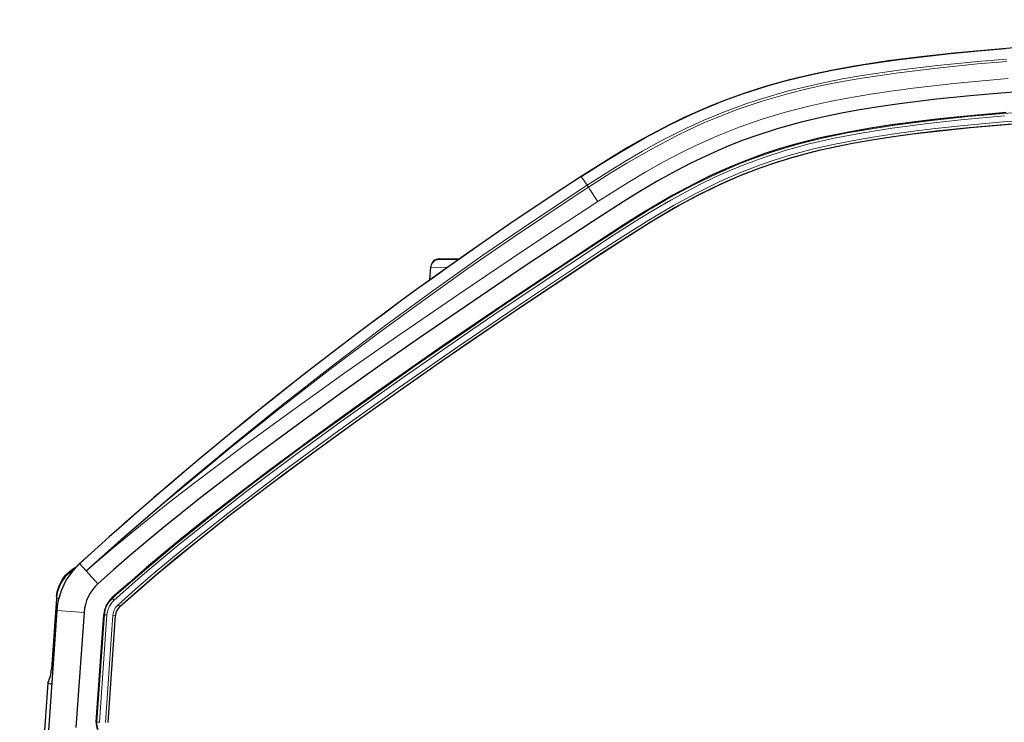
# Model space of a CAD drawing. Extents: x -370 to 1872, y -943 to 1937.
# Tile 29 of 43: x 497 to 616, y 1574 to 1658. Entities that reach past the tile are written whole.
import ezdxf

# ---------------------------------------------------------------- set-up
doc = ezdxf.new("R2010")
doc.units = 0

msp = doc.modelspace()

# ---------------------------------------------------------------- linework, layer by layer
at = {"color": 7, "lineweight": 15}
for p, q in [((565.717712, 1638.343384), (565.026184, 1639.40625)), ((565.717712, 1638.343384), (565.878906, 1638.095703)), ((546.881775, 1628.451172), (548.889526, 1628.430176)), ((547.884583, 1629.450195), (547.879333, 1629.381592)), ((505.351074, 1591.878662), (504.556213, 1592.753662)), ((508.447327, 1588.60437), (508.500916, 1588.545288)), ((508.501038, 1588.545166), (508.704285, 1588.321289)), ((505.083282, 1586.859497), (501.808502, 1587.088501)), ((509.191711, 1587.783936), (509.391479, 1587.563721)), ((509.39978, 1587.554565), (509.391479, 1587.563721)), ((506.644104, 1573.640137), (507.549927, 1586.586182)), ((506.945557, 1573.61792), (507.851074, 1586.563477)), ((507.470428, 1586.591797), (507.549927, 1586.586182)), ((507.55011, 1586.586182), (507.851074, 1586.563477)), ((507.671844, 1573.595947), (508.574768, 1586.512817)), ((507.968872, 1573.576416), (508.872131, 1586.493774)), ((508.574768, 1586.512817), (508.871857, 1586.493652)), ((508.88443, 1586.49292), (508.872131, 1586.493774)), ((506.644104, 1573.640137), (506.563904, 1573.627563)), ((506.644287, 1573.640137), (506.945557, 1573.61792))]:
    msp.add_line(p, q, dxfattribs=at)
at = {"color": 7, "lineweight": 30}
for p, q in [((546.774597, 1626.918457), (546.881775, 1628.451172)), ((546.881775, 1628.451172), (546.882324, 1628.458984)), ((546.882019, 1628.45459), (546.887939, 1628.532959)), ((547.884583, 1629.450195), (550.332886, 1629.450195)), ((505.352722, 1591.876953), (506.755768, 1590.31665)), ((506.755768, 1590.31665), (506.759033, 1590.31311)), ((501.749451, 1588.549805), (501.154297, 1580.038696)), ((501.808502, 1587.088501), (497.895081, 1531.122803)), ((501.80838, 1587.067871), (497.896393, 1531.122803)), ((505.083282, 1586.859497), (504.113586, 1572.991943)), ((506.563904, 1573.627563), (507.470428, 1586.591797)), ((507.981384, 1573.578369), (508.88443, 1586.49292)), ((500.736023, 1578.35791), (497.327087, 1529.607666))]:
    msp.add_line(p, q, dxfattribs=at)
for points in [[(565.026184, 1639.40625), (567.850647, 1641.199951), (570.255737, 1642.653076), (572.696533, 1644.04541), (575.665039, 1645.613037), (578.421814, 1646.932617), (579.727966, 1647.51001), (582.328125, 1648.567627), (584.570068, 1649.381348), (587.454712, 1650.30127), (589.425537, 1650.85498), (591.407715, 1651.355713), (593.328735, 1651.79248), (595.259766, 1652.188721), (599.139709, 1652.875122), (603.003662, 1653.44043), (605.695923, 1653.779907), (609.503967, 1654.198608), (613.315186, 1654.560303), (616.18158, 1654.804443)], [(613.983521, 1654.617432), (609.989624, 1654.246094), (606.006958, 1653.81543), (602.019531, 1653.304688), (597.981995, 1652.682861), (595.799744, 1652.29126), (593.626465, 1651.854736), (591.795288, 1651.445801), (589.977051, 1650.998169), (587.34552, 1650.267944), (584.750366, 1649.441528), (582.182983, 1648.510742), (580.57782, 1647.868408), (578.991821, 1647.1875), (577.355774, 1646.437012), (575.738159, 1645.647949), (572.615723, 1643.999023), (570.686768, 1642.903931), (568.780334, 1641.769531), (565.02655, 1639.404907)], [(622.174438, 1649.969727), (614.61554, 1649.365479), (611.91333, 1649.122314), (607.863708, 1648.707031), (603.372314, 1648.154663), (600.848206, 1647.790527), (598.342285, 1647.380859), (596.393372, 1647.022583), (594.461365, 1646.627441), (591.529785, 1645.938721), (588.643188, 1645.137939), (586.050964, 1644.298828), (584.529175, 1643.747559), (583.018494, 1643.155518), (581.520203, 1642.523926), (580.036804, 1641.855469), (578.241211, 1640.989624), (576.462097, 1640.072021), (574.266846, 1638.864258), (572.095459, 1637.595703), (570.070251, 1636.352905), (566.330261, 1633.944092), (558.392761, 1628.696167), (551.935913, 1624.341797), (545.528015, 1619.941772), (540.743164, 1616.599854), (535.987, 1613.223999), (531.410034, 1609.91626), (526.862671, 1606.561523), (523.981506, 1604.394043), (519.181519, 1600.694824), (514.473389, 1596.929688), (510.567932, 1593.666626), (508.649902, 1592.00293), (506.759033, 1590.31311)], [(616.226807, 1647.09375), (610.715637, 1646.594727), (607.881287, 1646.293945), (605.008057, 1645.949219), (602.16272, 1645.560547), (599.70459, 1645.178101), (597.271057, 1644.74707), (593.836853, 1644.029053), (592.103638, 1643.608154), (590.387817, 1643.146851), (588.76709, 1642.666016), (587.162781, 1642.143311), (585.028564, 1641.369629), (582.912659, 1640.510986), (580.820435, 1639.57251), (579.272461, 1638.821777), (577.743042, 1638.03479), (576.076294, 1637.128662), (574.414307, 1636.179688), (572.237549, 1634.873779), (570.070068, 1633.511353), (567.266663, 1631.688965), (556.964783, 1624.8479), (548.62915, 1619.168213), (540.584778, 1613.550659), (536.61908, 1610.723877), (532.665649, 1607.861084), (527.393433, 1603.961182), (522.120056, 1599.942627), (519.493225, 1597.885498), (516.884766, 1595.797607), (512.608765, 1592.25293), (510.511353, 1590.443604), (508.447327, 1588.60437)], [(509.39978, 1587.554565), (511.591797, 1589.505493), (513.81665, 1591.418823), (518.127808, 1594.97998), (522.59729, 1598.518555), (527.407288, 1602.198486), (532.493286, 1605.978516), (537.954529, 1609.9375), (542.939453, 1613.477539), (548.328979, 1617.238037), (557.330444, 1623.38501), (566.4021, 1629.42627), (569.981201, 1631.767456), (573.190979, 1633.795654), (573.911194, 1634.233154), (576.821716, 1635.921631), (579.014282, 1637.100098), (581.578369, 1638.362305), (584.191467, 1639.510742), (586.595215, 1640.441162), (588.370483, 1641.052002), (590.164612, 1641.607666), (592.004456, 1642.118286), (593.864624, 1642.5802), (595.78772, 1643.006592), (597.731689, 1643.391357), (600.047729, 1643.798096), (602.391907, 1644.161621), (604.94519, 1644.512085), (607.53064, 1644.827393), (611.916687, 1645.287842), (617.570679, 1645.781738)], [(501.766113, 1588.734985), (501.86084, 1589.356567), (502.110931, 1590.135376), (502.49765, 1590.852295), (502.865784, 1591.33728), (503.247498, 1591.723389), (503.673035, 1592.060791), (504.135376, 1592.344238)]]:
    msp.add_lwpolyline(points, dxfattribs=at)
at = {"color": 7, "lineweight": 15}
for points in [[(565.717712, 1638.343384), (568.458679, 1640.084961), (570.29303, 1641.201294), (572.388794, 1642.42041), (574.51001, 1643.58667), (577.692871, 1645.194824), (579.704712, 1646.116943), (582.30304, 1647.197998), (584.864441, 1648.141724), (586.874512, 1648.800415), (590.00061, 1649.695435), (592.243225, 1650.249878), (594.369751, 1650.716553), (596.511108, 1651.135742), (598.878967, 1651.54834), (603.279358, 1652.197998), (607.957764, 1652.760986), (612.836914, 1653.244385), (616.283875, 1653.540527)], [(565.878906, 1638.095703), (568.590332, 1639.818848), (570.517029, 1640.990723), (573.489075, 1642.697021), (576.508484, 1644.286865), (577.98584, 1645.006836), (579.531189, 1645.717041), (581.094177, 1646.390625), (583.943665, 1647.501953), (586.933228, 1648.509155), (590.02417, 1649.395996), (592.241577, 1649.946045), (594.363159, 1650.41333), (596.500366, 1650.833252), (598.85791, 1651.245361), (603.244568, 1651.895264), (607.914795, 1652.459106), (612.80188, 1652.944336), (616.307617, 1653.24585)], [(567.001099, 1636.35791), (570.690918, 1638.681152), (572.806763, 1639.935791), (574.944763, 1641.135498), (577.098816, 1642.268066), (578.842346, 1643.123291), (581.437012, 1644.290527), (584.070679, 1645.34375), (586.950073, 1646.344727), (589.496704, 1647.108887), (592.445801, 1647.868652), (594.985657, 1648.429688), (597.118042, 1648.84375), (599.879822, 1649.314941), (602.669739, 1649.729126), (605.035095, 1650.040283), (609.936951, 1650.592163), (615.992493, 1651.143555), (616.483643, 1651.184326)], [(621.866089, 1647.454224), (615.945312, 1646.985229), (611.636963, 1646.600342), (607.294067, 1646.142212), (602.826782, 1645.571289), (598.832947, 1644.94519), (597.111511, 1644.631592), (594.112854, 1644.006348), (591.158875, 1643.27356), (588.250671, 1642.415527), (585.765625, 1641.558594), (583.987122, 1640.868896), (581.346436, 1639.725586), (578.758057, 1638.469238), (576.964905, 1637.523804), (575.193787, 1636.535156), (573.246948, 1635.391602), (569.882019, 1633.292969), (565.360901, 1630.34021), (556.486755, 1624.427612), (553.033691, 1622.087769), (545.006104, 1616.557739), (537.710449, 1611.407227), (531.355957, 1606.80249), (525.40918, 1602.364258), (520.560791, 1598.625244), (515.896729, 1594.890259), (512.396118, 1591.967041), (508.975464, 1588.973999), (508.500916, 1588.545288)], [(616.036011, 1646.689697), (610.788696, 1646.213623), (606.810303, 1645.781616), (602.483154, 1645.217041), (598.75238, 1644.624512), (595.52356, 1644.005371), (592.346497, 1643.272217), (589.581726, 1642.511475), (587.025574, 1641.688843), (584.61792, 1640.796387), (582.868164, 1640.07312), (581.138062, 1639.296387), (579.384216, 1638.447754), (577.655457, 1637.552856), (575.828491, 1636.54895), (574.021057, 1635.502441), (572.000732, 1634.276001), (568.922729, 1632.312256), (563.506653, 1628.754639), (555.504639, 1623.399902), (551.933167, 1620.971558), (543.847412, 1615.379395), (536.501282, 1610.167969), (530.450073, 1605.759277), (524.765869, 1601.494629), (519.361267, 1597.292969), (516.638611, 1595.105225), (513.968445, 1592.900391), (511.561035, 1590.850586), (508.704285, 1588.321289)], [(509.191742, 1587.783936), (511.295837, 1589.657959), (513.429932, 1591.496948), (515.994995, 1593.640869), (518.609009, 1595.764648), (522.408325, 1598.763916), (525.735291, 1601.321289), (529.187988, 1603.919922), (535.794006, 1608.764648), (543.077759, 1613.954102), (550.785828, 1619.307861), (558.537109, 1624.571167), (567.33783, 1630.412354), (570.022644, 1632.164062), (573.152161, 1634.135864), (576.146484, 1635.898804), (578.910522, 1637.395996), (581.735107, 1638.7771), (584.223938, 1639.859619), (586.63031, 1640.783813), (588.410767, 1641.391479), (590.210632, 1641.944336), (592.873779, 1642.6604), (595.577759, 1643.279541), (598.322144, 1643.81543), (600.40625, 1644.170898), (602.512207, 1644.492554), (605.088745, 1644.843262), (607.697266, 1645.158813), (611.627136, 1645.571655), (615.89978, 1645.955322), (624.396362, 1646.618896)], [(509.391479, 1587.563721), (511.496002, 1589.43811), (513.631226, 1591.277832), (516.195435, 1593.420654), (518.809204, 1595.544067), (522.594604, 1598.532104), (525.91156, 1601.081787), (529.353882, 1603.672485), (535.954102, 1608.513184), (543.231812, 1613.698364), (550.936829, 1619.050293), (558.685791, 1624.312012), (567.479675, 1630.148926), (570.14917, 1631.890869), (573.315796, 1633.886475), (576.350342, 1635.671509), (579.107239, 1637.161865), (581.922607, 1638.535156), (584.402039, 1639.610352), (586.800232, 1640.528076), (588.576294, 1641.131836), (590.372375, 1641.680908), (593.032166, 1642.392578), (595.734375, 1643.008057), (598.478516, 1643.540771), (600.563477, 1643.894409), (602.671021, 1644.214478), (605.243408, 1644.562744), (607.84845, 1644.876221), (611.769409, 1645.286133), (616.015625, 1645.666016), (624.519043, 1646.329102)], [(505.351074, 1591.878662), (509.927856, 1595.949097), (512.819702, 1598.470581), (517.19751, 1602.2146), (523.007507, 1607.051147), (528.897461, 1611.80481), (534.854492, 1616.463867), (540.880005, 1621.02832), (546.982178, 1625.502319), (553.168884, 1629.889404), (559.13446, 1633.981445), (565.717712, 1638.343384)], [(505.353119, 1591.876465), (509.848145, 1595.854736), (514.84137, 1600.145508), (519.907898, 1604.376465), (522.836365, 1606.769531), (528.752258, 1611.49292), (534.731323, 1616.123047), (540.775269, 1620.662842), (546.037231, 1624.503784), (551.355835, 1628.283447), (556.728943, 1631.999268), (564.041687, 1636.894653), (565.878418, 1638.095459)], [(567.001099, 1636.35791), (562.01239, 1633.089355), (558.039734, 1630.455322), (550.365845, 1625.291748), (542.75, 1620.066528), (536.531372, 1615.717896), (530.353943, 1611.312012), (524.230225, 1606.839355), (518.19812, 1602.298584), (515.241516, 1600.009033), (512.327087, 1597.69873), (508.536072, 1594.591553), (506.153076, 1592.556519), (505.367371, 1591.860596)], [(547.879333, 1629.38147), (547.88031, 1629.380615), (547.882629, 1629.379883), (547.909424, 1629.376587), (548.146912, 1629.366455), (550.166748, 1629.334595)]]:
    msp.add_lwpolyline(points, dxfattribs=at)
at = {"color": 7, "lineweight": 30}
for centre, radius, start, end in [((702.34259, 590.932861), 1067.348295, 85.251409, 94.748596), ((824.615234, 1240.416748), 476.003188, 123.048686, 132.251669), ((824.615173, 1240.41687), 476.001768, 123.048727, 132.249142), ((547.884583, 1628.450317), 0.999848, 89.999183, 175.26305), ((506.24234, 1588.23584), 4.5, 121.554076, 176.003402), ((510.287659, 1586.474854), 8.5, 132.249142, 176.000069), ((510.237915, 1586.499023), 8.450016, 132.251696, 176.000014), ((510.237976, 1586.499023), 5.167262, 132.368356, 175.99985), ((510.463135, 1586.382568), 3, 132.216029, 176.000069), ((510.463257, 1586.382446), 1.582692, 132.21831, 175.998129), ((496.170319, 1580.387451), 5, 336.033705, 355.996932), ((506.191681, 1599.337646), 21.677807, 255.424162, 256.662858), ((508.55896, 1573.488037), 1.999925, 176.000069, 201.839593)]:
    msp.add_arc(centre, radius, start, end, dxfattribs=at)
at = {"color": 7, "lineweight": 15}
for centre, radius, start, end in [((162.606567, 1376.1427), 480.881644, 32.760009, 33.006486), ((547.879333, 1628.38147), 0.999995, 89.999688, 175.999768), ((510.463257, 1586.382324), 2.920463, 132.216166, 175.997569), ((510.464966, 1586.380615), 2.620272, 132.216261, 175.998962), ((510.464966, 1586.380737), 1.89481, 132.218283, 175.999946), ((510.463257, 1586.382446), 1.595005, 132.218256, 175.999153), ((508.639282, 1573.50061), 2.000041, 175.998347, 201.802082)]:
    msp.add_arc(centre, radius, start, end, dxfattribs=at)
for centre, start_param, end_param in [((502.24823, 1588.514893), 6.2831723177, 7.4204970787), ((501.653076, 1580.003784), 0.0000129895, 0.8256690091)]:
    msp.add_ellipse(centre, major_axis=(-0.498779, 0.034912), ratio=0.004652, start_param=start_param, end_param=end_param, dxfattribs=at)

doc.saveas('drawing.dxf')
